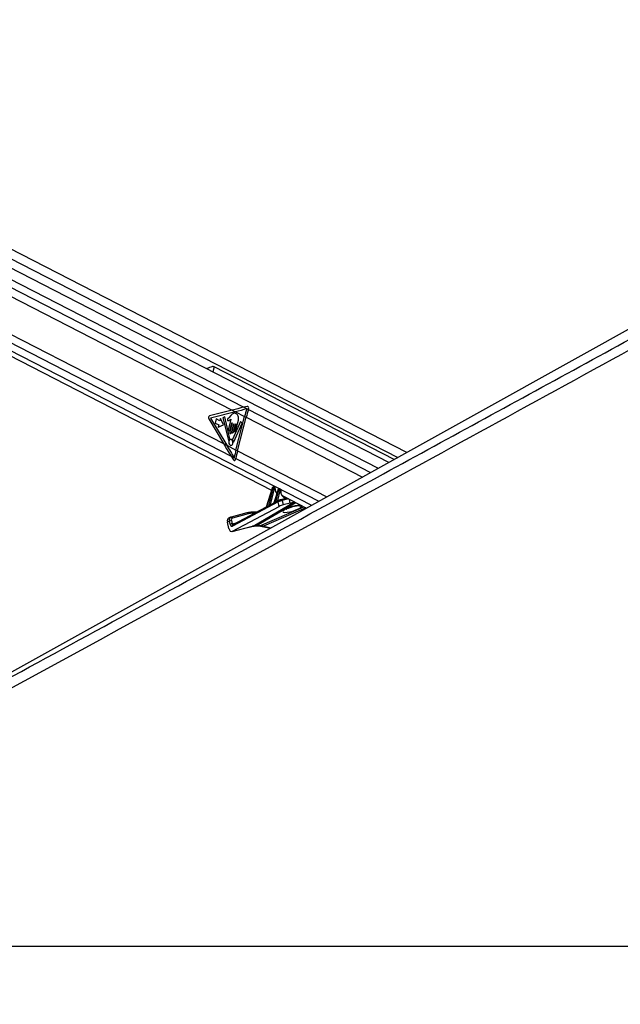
# Paper-space layout '2.5M DUO Wall Base Bracket' of a CAD drawing. Header units: millimetres. Extents: x 20 to 18989, y 40 to 14956.
# Tile 44 of 109: x 7624 to 8446, y 6531 to 7878. Entities that reach past the tile are written whole.
import ezdxf

# ---------------------------------------------------------------- set-up
doc = ezdxf.new("R2010")
doc.units = ezdxf.units.MM
doc.layers.add('COMPONENT_GEOMETRY', color=7, linetype='Continuous')
doc.styles.add('SLDTEXTSTYLE1', font='TXT', dxfattribs={"width": 0.75})
doc.dimstyles.new('SLDDIMSTYLE0', dxfattribs={"dimtxt": 150, "dimasz": 6.604, "dimexe": 0, "dimexo": 0.0625, "dimgap": 37.5, "dimtad": 0, "dimtih": 1, "dimtoh": 1, "dimdec": 0, "dimlfac": 0.5, "dimrnd": 1e-09, "dimzin": 12, "dimdsep": 46, "dimtxsty": 'SLDTEXTSTYLE1', "dimsah": 1, "dimcen": 0.09, "dimadec": 0, "dimazin": 3, "dimtfac": 1, "dimtdec": 0, "dimtofl": 0, "dimtmove": 0, "dimatfit": 3, "dimfxl": 1, "dimfrac": 2, "dimtolj": 1, "dimtzin": 12, "dimarcsym": 0})

# ---------------------------------------------------------------- blocks, each defined once
blk = doc.blocks.new('_D_24')
at = {"layer": 'COMPONENT_GEOMETRY', "color": 7, "ltscale": 2}
for p, q in [((10429.2, 6611), (10429.2, 4483.8)), ((10429.2, 2118.5), (10429.2, 4245.7)), ((7020.8, 2118.5), (10435.5, 2118.5))]:
    blk.add_line(p, q, dxfattribs=at)
for points in [[(10429.2, 6611), (10428.2, 6604.4), (10430.2, 6604.4)], [(10429.2, 2118.5), (10430.2, 2125.1), (10428.2, 2125.1)]]:
    blk.add_solid(points, dxfattribs=at)
at = {"layer": 'COMPONENT_GEOMETRY', "color": 7, "ltscale": 2, "insert": (10207.5, 4439), "char_height": 150, "attachment_point": 1, "style": 'SLDTEXTSTYLE1'}
blk.add_mtext('2246', dxfattribs=at)

psp = doc.layouts.new('2.5M DUO Wall Base Bracket')

# ---------------------------------------------------------------- linework, layer by layer
at = {"color": 8, "linetype": 'Continuous', "lineweight": 25, "ltscale": 2}
for p, q in [((6943.37, 7866.52), (8114.71, 7264.56)), ((6989.99, 7871.01), (8141.32, 7279.34)), ((6943.84, 7855.17), (7930.77, 7347.98)), ((6929.17, 7776.42), (8023.64, 7213.97)), ((6935.06, 7783.99), (7913.5, 7281.16)), ((7890.22, 7403.26), (7888.45, 7396.38)), ((7937.07, 7344.74), (8104.33, 7258.79)), ((7934.1, 7334.25), (8093.09, 7252.55)), ((7922.31, 7288.36), (8044.51, 7225.56)), ((7919.89, 7277.87), (8033.54, 7219.47)), ((7976.72, 7220.25), (7989.59, 7223.91)), ((7992.24, 7222.54), (7983.38, 7220.33)), ((7994.49, 7217.05), (7993.46, 7221.92)), ((7943.45, 7185.46), (8000.19, 7218.45)), ((8002.24, 7217.4), (7948.24, 7186)), ((7952.58, 7186), (8012.95, 7211.9)), ((8015.92, 7210.37), (7957.85, 7185.46)), ((7966.84, 7215.04), (7970.19, 7215.99)), ((8001.41, 7213.38), (8001.22, 7213.11)), ((7945.8, 7202.97), (7941.82, 7202.97)), ((7914.78, 7188.5), (7922.15, 7190.34)), ((7943.45, 7185.46), (7942.7, 7185.17)), ((7957.85, 7185.46), (7968.18, 7183.16))]:
    psp.add_line(p, q, dxfattribs=at)
at = {"color": 7, "linetype": 'Continuous', "lineweight": 25, "ltscale": 2}
for p, q in [((8129.24, 7272.63), (6951.04, 7878.12)), ((8153.66, 7286.19), (7001.85, 7878.12)), ((6923.57, 7771.74), (7968.68, 7234.65)), ((7183.64, 7719.92), (7915.04, 7344.05)), ((7176.98, 7671.4), (7903.1, 7298.23)), ((8136.54, 7276.68), (7890.22, 7403.26)), ((7915.04, 7344.05), (7884, 7336.14)), ((7919.34, 7341.84), (7885.38, 7333.19)), ((7915.04, 7344.05), (7919.34, 7341.84)), ((7919.34, 7341.84), (7931.94, 7335.36)), ((7935.63, 7349.18), (7930.77, 7347.98)), ((7930.77, 7347.98), (7937.07, 7344.74)), ((7937.07, 7344.74), (7937.45, 7345.95)), ((7882.98, 7332.18), (7903.1, 7298.23)), ((7885.38, 7333.19), (7907.41, 7296.02)), ((7893.24, 7332.05), (7891.8, 7326.44)), ((7891.8, 7326.44), (7896.67, 7323.94)), ((7898.11, 7329.55), (7893.24, 7332.05)), ((7898.91, 7332.65), (7898.11, 7329.55)), ((7903, 7323.86), (7898.91, 7332.65)), ((7904.79, 7334.84), (7902.28, 7333.62)), ((7902.28, 7333.62), (7909.74, 7302.9)), ((7911.76, 7304.9), (7904.79, 7334.84)), ((7913.15, 7331.68), (7909.74, 7318.43)), ((7913.32, 7336.76), (7910.57, 7333.72)), ((7914.73, 7326.54), (7911.58, 7314.3)), ((7912.02, 7317.26), (7914.44, 7326.69)), ((7926.47, 7328.49), (7915.37, 7304.13)), ((7917.05, 7300.65), (7928.77, 7326.4)), ((7919.65, 7315.61), (7923.42, 7330.29)), ((7920.15, 7289.47), (7931.94, 7335.36)), ((7922.31, 7288.36), (7934.1, 7334.25)), ((7928.77, 7326.4), (7926.47, 7328.49)), ((7931.94, 7335.36), (7934.1, 7334.25)), ((7896.67, 7323.94), (7895.87, 7320.84)), ((7895.87, 7320.84), (7903, 7323.86)), ((7913.86, 7313.13), (7917, 7325.37)), ((7917.29, 7325.23), (7914.61, 7314.79)), ((7916.6, 7313.77), (7919.48, 7325.01)), ((7919.77, 7324.86), (7917.66, 7316.64)), ((7903.1, 7298.23), (7907.41, 7296.02)), ((7907.41, 7296.02), (7920.15, 7289.47)), ((7920.15, 7289.47), (7922.31, 7288.36)), ((7913.5, 7281.16), (7916.8, 7275.88)), ((7913.5, 7281.16), (7919.89, 7277.87)), ((7919.63, 7276.61), (7919.89, 7277.87)), ((7969.58, 7237.53), (7961.41, 7211.33)), ((7969.84, 7237.27), (7961.77, 7211.38)), ((7964.9, 7213.16), (7970.91, 7236.72)), ((7972.29, 7236.38), (7966.84, 7215.04)), ((7970.91, 7236.72), (7969.84, 7237.27)), ((7971.64, 7238.68), (7971.02, 7238.68)), ((7971.26, 7238.62), (7972.31, 7238.08)), ((7971.88, 7238.62), (7971.26, 7238.62)), ((7972.94, 7238.08), (7971.88, 7238.62)), ((7977.66, 7235.29), (7971.98, 7217.08)), ((7973.26, 7238.01), (7972.2, 7238.55)), ((7972.31, 7238.08), (7972.94, 7238.08)), ((7977.91, 7235.03), (7972.4, 7217.34)), ((7973.37, 7236.83), (7972.74, 7236.83)), ((7974.87, 7218.71), (7978.91, 7234.52)), ((7980.28, 7234.18), (7976.72, 7220.25)), ((7978.91, 7234.52), (7977.91, 7235.03)), ((7979.37, 7236.44), (7979.09, 7236.44)), ((7979.33, 7236.38), (7980.31, 7235.88)), ((7979.61, 7236.38), (7979.33, 7236.38)), ((7980.59, 7235.88), (7979.61, 7236.38)), ((7980.91, 7235.81), (7979.94, 7236.31)), ((7980.31, 7235.88), (7980.59, 7235.88)), ((7981.02, 7234.63), (7980.74, 7234.63)), ((7977.94, 7218.71), (7915.57, 7185.41)), ((7978.43, 7220.39), (7976.4, 7219.3)), ((7979.26, 7212.49), (7977.94, 7218.71)), ((7978.43, 7220.39), (7978.63, 7220.47)), ((7981.56, 7221.61), (7981.31, 7221.51)), ((7989.97, 7223.71), (7981.56, 7221.61)), ((7983.38, 7220.33), (7984.6, 7214.57)), ((7984.13, 7226.71), (8016.57, 7210.04)), ((7915.6, 7178.5), (7979.26, 7212.49)), ((7961.4, 7211.29), (7916.06, 7187.09)), ((7971.82, 7216.86), (7966.91, 7214.24)), ((7994.49, 7217.05), (7984.6, 7214.57)), ((7911.07, 7192.35), (7908.41, 7191.03)), ((7912.72, 7197.47), (7910.05, 7196.15)), ((7912.01, 7187.93), (7911.07, 7192.35)), ((7913.21, 7197.65), (7913.41, 7197.73)), ((7935.09, 7203.61), (7913.41, 7197.73)), ((7913.85, 7192.92), (7914.78, 7188.5)), ((7936.94, 7202.34), (7915.27, 7196.45)), ((7948.32, 7204.31), (7940.48, 7204.31)), ((7910.27, 7182.27), (7908.41, 7191.03)), ((7914.85, 7178.21), (7942.7, 7185.17)), ((7915.6, 7178.5), (7943.45, 7185.46)), ((7916.06, 7187.09), (7916.04, 7187.08)), ((7946.84, 7185.66), (7951.18, 7185.66)), ((7948.24, 7186), (7952.58, 7186)), ((7955.8, 7185.13), (7967.17, 7182.6)), ((6966.76, 6611), (9506.66, 6611))]:
    psp.add_line(p, q, dxfattribs=at)
at = {"color": 7, "linetype": 'Continuous', "lineweight": 25, "ltscale": 2, "flags": 128}
for points in [[(8941.41, 7723.75), (8257.22, 7343.71), (7181.83, 6746.39)], [(7914.44, 7326.69), (7914.47, 7326.76), (7914.52, 7326.81), (7914.58, 7326.83), (7914.64, 7326.82), (7914.69, 7326.77), (7914.72, 7326.7), (7914.74, 7326.62), (7914.73, 7326.54)], [(7909.74, 7318.43), (7909.67, 7317.77), (7909.79, 7317.12), (7910.06, 7316.58), (7910.47, 7316.23), (7910.94, 7316.13), (7911.39, 7316.29), (7911.77, 7316.69), (7912.02, 7317.26)], [(7911.58, 7314.3), (7911.51, 7313.64), (7911.62, 7312.99), (7911.9, 7312.45), (7912.3, 7312.1), (7912.77, 7312), (7913.23, 7312.16), (7913.61, 7312.56), (7913.86, 7313.13)], [(7914.61, 7314.79), (7914.54, 7314.21), (7914.64, 7313.65), (7914.89, 7313.17), (7915.24, 7312.87), (7915.65, 7312.78), (7916.05, 7312.92), (7916.38, 7313.27), (7916.6, 7313.77)], [(7917, 7325.37), (7917.03, 7325.44), (7917.08, 7325.49), (7917.14, 7325.51), (7917.2, 7325.5), (7917.25, 7325.46), (7917.28, 7325.39), (7917.3, 7325.31), (7917.29, 7325.23)], [(7917.66, 7316.64), (7917.59, 7316.06), (7917.69, 7315.49), (7917.94, 7315.02), (7918.29, 7314.72), (7918.7, 7314.63), (7919.1, 7314.77), (7919.43, 7315.11), (7919.65, 7315.61)], [(7919.48, 7325.01), (7919.51, 7325.08), (7919.56, 7325.13), (7919.62, 7325.15), (7919.68, 7325.14), (7919.73, 7325.09), (7919.76, 7325.02), (7919.78, 7324.94), (7919.77, 7324.86)], [(7909.74, 7302.9), (7909.78, 7302.8), (7909.83, 7302.72), (7909.9, 7302.66), (7909.97, 7302.63), (7910.05, 7302.63), (7910.13, 7302.66), (7910.2, 7302.71), (7910.25, 7302.79)], [(7912.11, 7296.11), (7913.22, 7295.87), (7914.31, 7296.25), (7915.22, 7297.19), (7915.81, 7298.55), (7915.98, 7300.13), (7915.71, 7301.67), (7915.04, 7302.96), (7914.08, 7303.78), (7912.96, 7304.03), (7911.87, 7303.65), (7910.96, 7302.7), (7910.38, 7301.34), (7910.21, 7299.77), (7910.48, 7298.22), (7911.14, 7296.94), (7912.11, 7296.11)], [(7916.52, 7300.8), (7916.55, 7300.69), (7916.6, 7300.59), (7916.67, 7300.52), (7916.75, 7300.48), (7916.83, 7300.47), (7916.92, 7300.5), (7916.99, 7300.56), (7917.05, 7300.65)], [(7971.64, 7238.68), (7971.75, 7238.67), (7971.88, 7238.62)], [(7979.33, 7236.38), (7979.2, 7236.43), (7979.09, 7236.44)], [(7979.61, 7236.38), (7979.48, 7236.43), (7979.37, 7236.44)], [(7940.01, 7204.2), (7940.28, 7204.29), (7940.48, 7204.31)]]:
    psp.add_lwpolyline(points, dxfattribs=at)
at = {"color": 8, "linetype": 'Continuous', "lineweight": 25, "ltscale": 2, "flags": 128}
for points in [[(7969.58, 7237.53), (7969.58, 7237.52), (7969.59, 7237.47), (7969.64, 7237.41), (7969.72, 7237.34), (7969.84, 7237.27)], [(7971.02, 7238.68), (7971.13, 7238.67), (7971.26, 7238.62)], [(7973.63, 7236.5), (7973.76, 7236.56), (7973.86, 7236.63), (7973.92, 7236.71), (7973.95, 7236.79), (7973.95, 7236.82)], [(7977.91, 7235.03), (7977.8, 7235.1), (7977.72, 7235.17), (7977.67, 7235.23), (7977.66, 7235.28), (7977.66, 7235.29)], [(7981.28, 7234.23), (7981.4, 7234.27), (7981.5, 7234.32), (7981.57, 7234.37), (7981.6, 7234.43), (7981.6, 7234.43)], [(7948.24, 7186), (7947.43, 7185.72), (7946.86, 7185.66)], [(7952.58, 7186), (7951.77, 7185.72), (7951.18, 7185.66)]]:
    psp.add_lwpolyline(points, dxfattribs=at)
at = {"color": 7, "linetype": 'Continuous', "lineweight": 25, "ltscale": 4}
for centre, radius, start, end in [((8148.89, 7279.58), 224, 162.82406, 165.58065), ((8151.04, 7278.48), 224, 162.79227, 165.58127), ((7885.27, 7333.7), 2.75, 117.6599, 213.60981), ((7913.98, 7301.03), 4.13, 124.99368, 154.62018), ((7911.3, 7304.77), 0.476, 310.16118, 15.95682), ((7915.85, 7303.91), 0.527, 155.64313, 215.14842), ((7910.85, 7300.2), 5.7, 6.07971, 36.716), ((8128.86, 7235.8), 215.5, 165.57853, 168.42411), ((8131.04, 7234.69), 215.52, 165.57929, 168.4416), ((7972.63, 7240.68), 4.32, 246.60388, 265.42689), ((7971.66, 7237.16), 1.13, 343.43802, 54.66316), ((7972.28, 7237.16), 1.13, 343.43802, 54.66316), ((7980.62, 7238.47), 4.31, 246.58913, 265.46041), ((7979.65, 7234.96), 1.13, 343.42142, 54.67975), ((7979.93, 7234.96), 1.13, 343.42142, 54.67975), ((7974.46, 7218.57), 0.439, 330.89241, 18.39659), ((7961.28, 7211.24), 0.51, 346.70037, 16.87713), ((7964.43, 7213.02), 0.491, 342.69294, 17.10245), ((7971.97, 7217.2), 0.45, 333.70864, 18.06361), ((7913.71, 7186.59), 6.33, 88.76872, 114.60449), ((7939.95, 7184.66), 19.54, 89.8073, 105.01214), ((7941.75, 7184.4), 18.57, 89.81168, 105.01235), ((7914.65, 7182.17), 6.33, 88.76872, 114.60449)]:
    psp.add_arc(centre, radius, start, end, dxfattribs=at)
at = {"color": 8, "linetype": 'Continuous', "lineweight": 25, "ltscale": 4}
for centre, radius, start, end in [((7977.37, 7220.21), 0.938, 186.449, 229.75877), ((7977.37, 7220.19), 0.648, 174.15553, 237.87162), ((7979.26, 7219.23), 1.42, 125.66239, 201.54622), ((7981.75, 7219.95), 1.67, 12.97656, 96.75202), ((7967.41, 7214.96), 0.641, 175.74701, 246.91384), ((7967.44, 7214.96), 0.609, 172.87056, 247.56517), ((8008.27, 7221.12), 8.01, 251.77026, 283.62058), ((7913.63, 7196.06), 1.69, 13.71404, 97.56466), ((7935.31, 7201.94), 1.68, 13.69715, 97.57915), ((7940.26, 7202.76), 1.57, 7.70356, 82.05433), ((7916.89, 7185.93), 1.42, 125.66239, 201.54622), ((7956.39, 7188), 2.93, 258.49711, 299.82093)]:
    psp.add_arc(centre, radius, start, end, dxfattribs=at)
at = {"color": 7, "linetype": 'Continuous', "lineweight": 25, "ltscale": 4}
for centre, major_axis, ratio, start_param, end_param in [((8028.18, 7344.05), (248.67, 50.74), 0.0990698, 1.9529969, 2.0228101), ((8032.47, 7341.84), (248.67, 50.74), 0.0990698, 1.9538038, 2.0228101), ((7935.83, 7346.78), (0.24, 2.43), 0.7207392, 4.4337678, 6.5312656), ((8016.24, 7298.23), (-166.64, 238.67), 0.326868, 1.3464162, 1.4162294), ((8020.55, 7296.02), (-166.64, 238.67), 0.326868, 1.3464162, 1.4158136), ((7918.01, 7277.45), (-0.21, 2.43), 0.6873945, 2.2077259, 4.303128), ((7970.89, 7237.22), (0.71, 1.32), 0.6616964, 0.3388043, 1.8746941), ((7971.96, 7236.67), (0.67, 1.34), 0.667317, 0.3192126, 1.8551023), ((7971.51, 7237.22), (0.71, 1.32), 0.6616964, 0.0096889, 0.3388043), ((7972.63, 7236.36), (0.208, 0.455), 0.6722722, 0.2988072, 1.834697), ((7973.26, 7236.36), (0.208, 0.455), 0.6722722, 5.3177591, 6.5819926), ((7978.96, 7234.98), (0.71, 1.32), 0.6616964, 0.3388043, 1.8746941), ((7979.96, 7234.47), (0.67, 1.34), 0.667317, 0.3192126, 1.8551023), ((7980.63, 7234.16), (0.208, 0.455), 0.6722722, 0.2988072, 1.834697), ((7980.91, 7234.16), (0.208, 0.455), 0.6722722, 5.1718869, 6.5819926), ((8022.74, 7241.58), (74.5, 38.78), 0.0278678, 2.2540114, 2.2981604), ((7975.76, 7219.41), (1.24, 0.89), 0.1447744, 0.5850782, 0.8946134), ((7980.72, 7218.96), (3.84, 1.17), 0.1943779, 0.7479242, 2.3198765), ((7979.98, 7220.8), (1.89, 0.75), 0.1227735, 0.743964, 2.3159163), ((7989.4, 7236.37), (4.54, 10.03), 0.6728942, 3.0741374, 3.108444), ((8001.12, 7220.58), (9.43, 3.74), 0.1227735, 3.8855566, 4.5130244), ((8022.74, 7241.58), (74.5, 38.78), 0.0278678, 2.4450543, 2.5148881), ((8022.39, 7241.59), (74.14, 38.79), 0.0223659, 2.4463399, 2.5161738), ((7965.87, 7214.2), (1.24, 0.89), 0.1447744, 0.5850782, 0.6702758), ((8022.39, 7241.59), (74.14, 38.79), 0.0223659, 2.255297, 2.2994461), ((7981.95, 7213.16), (3.77, 1.5), 0.1227735, 0.743964, 2.3159163), ((7912.71, 7190.77), (-2.66, 5.38), 0.6675995, 0.0001383, 1.2064243), ((7915.38, 7192.09), (-2.66, 5.38), 0.6678917, 6.1529918, 6.2817417), ((7916.71, 7192.74), (-1.77, 3.59), 0.6675995, 6.1530378, 7.4896096), ((7914.27, 7184.25), (0.23, 6.12), 0.6824235, 1.9252794, 3.5208255), ((7914.68, 7189.24), (0.16, 4.08), 0.6824235, 1.9252794, 3.5208255), ((7957.56, 7148.23), (-17.75, 35.91), 0.6596861, 5.9606354, 6.1369502), ((7961.9, 7148.23), (-18.43, 35.57), 0.6894012, 5.7711874, 5.9475022)]:
    psp.add_ellipse(centre, major_axis=major_axis, ratio=ratio, start_param=start_param, end_param=end_param, dxfattribs=at)
at = {"color": 8, "linetype": 'Continuous', "lineweight": 25, "ltscale": 4}
for centre, major_axis, ratio, start_param, end_param in [((7972.58, 7236.67), (0.67, 1.34), 0.667317, 6.2765571, 6.6023979), ((7982.51, 7239.95), (5, 10.92), 0.6722722, 2.1761665, 2.9204813), ((7979.24, 7234.98), (0.71, 1.32), 0.6616964, 0.0096889, 0.3388043), ((7980.24, 7234.47), (0.67, 1.34), 0.667317, 6.2705559, 6.6023979), ((7990.07, 7236.06), (5, 10.92), 0.6722722, 2.0302942, 3.5154806), ((7997.31, 7209.15), (13.1, 4.08), 0.2216761, 1.1841565, 6.2720688), ((7915.38, 7192.09), (-2.66, 5.38), 0.6678917, 6.2817417, 7.4895636), ((7916.12, 7189.16), (0.48, 2.09), 0.5968415, 2.0232419, 3.4355812)]:
    psp.add_ellipse(centre, major_axis=major_axis, ratio=ratio, start_param=start_param, end_param=end_param, dxfattribs=at)
at = {"color": 7, "linetype": 'Continuous', "lineweight": 25, "ltscale": 2}
for points, knots in [([(9018.44, 7734.68), (9004.86, 7727.14), (8922.62, 7681.48), (8771.23, 7597.94), (8495.09, 7446.27), (8011.16, 7181.3), (7478.52, 6890.36), (7084.19, 6675.1), (6966.76, 6611)], [0, 0, 0, 0, 0.0199849, 0.1210522, 0.2221196, 0.424256, 0.8285467, 1, 1, 1, 1]), ([(7890.22, 7403.26), (7889.83, 7403.39), (7888.94, 7403.7), (7886.78, 7403.35), (7883.97, 7402.39), (7881.39, 7401.36), (7880.16, 7400.84), (7879.95, 7400.74)], [0, 0, 0, 0, 0.1354639, 0.3172319, 0.6175803, 0.933169, 1, 1, 1, 1]), ([(7923.42, 7330.29), (7923.61, 7331.23), (7923.98, 7333.01), (7923.46, 7335.8), (7922.16, 7337.89), (7920.42, 7339.19), (7918.54, 7339.87), (7916.56, 7339.75), (7914.82, 7338.47), (7913.82, 7337.33), (7913.32, 7336.76)], [0, 0, 0, 0, 0.13106102, 0.2510258, 0.37691726, 0.50135507, 0.62716297, 0.75064956, 0.8753576, 1, 1, 1, 1]), ([(7910.57, 7333.72), (7910.08, 7333.29), (7909.47, 7332.74), (7908.71, 7332.12), (7908.43, 7331.61), (7908.33, 7331.08), (7908.37, 7330.66), (7908.53, 7330.22), (7908.95, 7329.81), (7909.35, 7329.78), (7909.55, 7329.76)], [0, 0, 0, 0, 0.3695404, 0.4622399, 0.5578479, 0.6536976, 0.700186, 0.7470019, 0.872847, 1, 1, 1, 1]), ([(7909.55, 7329.76), (7909.99, 7329.8), (7910.8, 7329.87), (7911.51, 7330.42), (7911.83, 7330.67)], [0, 0, 0, 0, 0.54685055, 1, 1, 1, 1]), ([(7911.83, 7330.67), (7912.01, 7330.87), (7912.36, 7331.25), (7912.75, 7331.54), (7912.94, 7331.68)], [0, 0, 0, 0, 0.51912467, 1, 1, 1, 1]), ([(7912.94, 7331.68), (7912.98, 7331.69), (7913.04, 7331.71), (7913.11, 7331.7), (7913.15, 7331.68), (7913.15, 7331.68)], [0, 0, 0, 0, 0.5138773, 0.9847201, 1, 1, 1, 1]), ([(7971.02, 7238.68), (7970.85, 7238.67), (7970.54, 7238.63), (7970.12, 7238.37), (7969.78, 7238.01), (7969.65, 7237.69), (7969.58, 7237.53)], [0, 0, 0, 0, 0.2576436, 0.483241, 0.7418284, 1, 1, 1, 1]), ([(7972.19, 7238.53), (7972.09, 7238.59), (7971.91, 7238.67), (7971.72, 7238.68), (7971.64, 7238.68)], [0, 0, 0, 0, 0.5813712, 1, 1, 1, 1]), ([(7973.95, 7236.82), (7973.94, 7236.96), (7973.92, 7237.26), (7973.7, 7237.66), (7973.45, 7237.93), (7973.28, 7237.98), (7973.25, 7238)], [0, 0, 0, 0, 0.29147285, 0.61749918, 0.93110405, 1, 1, 1, 1]), ([(7974.31, 7234.1), (7974.31, 7234.11), (7974.07, 7234.68), (7973.99, 7235.65), (7973.96, 7236.6), (7973.95, 7236.82)], [0, 0, 0, 0, 0.010544, 0.7728406, 1, 1, 1, 1]), ([(7976.23, 7230.89), (7975.81, 7231.31), (7974.99, 7232.13), (7974.54, 7233.46), (7974.31, 7234.1)], [0, 0, 0, 0, 0.5109521, 1, 1, 1, 1]), ([(7979.09, 7236.44), (7978.93, 7236.42), (7978.61, 7236.39), (7978.2, 7236.13), (7977.85, 7235.77), (7977.72, 7235.45), (7977.66, 7235.29)], [0, 0, 0, 0, 0.2576412, 0.4832393, 0.7418491, 1, 1, 1, 1]), ([(7979.92, 7236.29), (7979.88, 7236.32), (7979.72, 7236.43), (7979.52, 7236.44), (7979.37, 7236.44)], [0, 0, 0, 0, 0.2781517, 1, 1, 1, 1]), ([(7981.6, 7234.43), (7981.6, 7234.59), (7981.61, 7234.9), (7981.43, 7235.34), (7981.18, 7235.66), (7980.98, 7235.75), (7980.91, 7235.79)], [0, 0, 0, 0, 0.2779056, 0.5768554, 0.8601879, 1, 1, 1, 1]), ([(7981.91, 7230.1), (7981.9, 7230.11), (7981.64, 7230.71), (7981.48, 7232.19), (7981.56, 7233.71), (7981.6, 7234.43)], [0, 0, 0, 0, 0.0054068, 0.53059, 1, 1, 1, 1]), ([(7976.4, 7219.3), (7976.35, 7219.27), (7975.98, 7219.08), (7975.45, 7218.71), (7975.02, 7218.46), (7974.84, 7218.35)], [0, 0, 0, 0, 0.0903962, 0.623205, 1, 1, 1, 1]), ([(7974.87, 7218.71), (7975.01, 7218.84), (7975.35, 7219.16), (7975.82, 7219.65), (7976.23, 7219.99), (7976.4, 7220.09), (7976.44, 7220.11)], [0, 0, 0, 0, 0.2922792, 0.728569, 0.9373381, 1, 1, 1, 1]), ([(7984.46, 7226.63), (7984.26, 7226.72), (7983.56, 7227.06), (7982.63, 7228.19), (7982.15, 7229.47), (7981.91, 7230.1)], [0, 0, 0, 0, 0.1686459, 0.5926875, 1, 1, 1, 1]), ([(7961.41, 7211.33), (7961.4, 7211.32), (7961.39, 7211.28), (7961.39, 7211.28), (7961.39, 7211.28)], [0, 0, 0, 0, 0.3262177, 1, 1, 1, 1]), ([(7964.9, 7213.16), (7965.04, 7213.3), (7965.42, 7213.69), (7965.91, 7214.29), (7966.38, 7214.74), (7966.62, 7214.93), (7966.74, 7214.99), (7966.77, 7215.01)], [0, 0, 0, 0, 0.2389522, 0.6746725, 0.8398672, 0.9571313, 1, 1, 1, 1]), ([(7966.92, 7214.24), (7966.89, 7214.22), (7966.72, 7214.14), (7966.19, 7213.79), (7965.55, 7213.29), (7965.08, 7212.98), (7964.9, 7212.87)], [0, 0, 0, 0, 0.0357871, 0.2208246, 0.7119232, 1, 1, 1, 1]), ([(7971.97, 7217.08), (7971.97, 7217.06), (7971.95, 7217), (7971.9, 7216.93), (7971.85, 7216.88), (7971.82, 7216.86), (7971.82, 7216.86), (7971.82, 7216.86)], [0, 0, 0, 0, 0.1313968, 0.4200238, 0.6843899, 0.960629, 1, 1, 1, 1]), ([(7988.61, 7208.34), (7988.63, 7208.36), (7988.69, 7208.41), (7989.29, 7208.81), (7990.38, 7209.41), (7992.03, 7210.19), (7994.16, 7211.05), (7996.62, 7211.9), (7999.03, 7212.61), (8000.57, 7212.96), (8001.23, 7213.11)], [0, 0, 0, 0, 0.07621088, 0.17757873, 0.29934165, 0.43991896, 0.59231895, 0.74691026, 0.89204545, 1, 1, 1, 1]), ([(8001.22, 7213.11), (8001.74, 7213.21), (8002.88, 7213.45), (8004.35, 7213.62), (8005.38, 7213.68), (8005.86, 7213.65), (8005.82, 7213.66), (8005.81, 7213.66)], [0, 0, 0, 0, 0.2280395, 0.5058311, 0.7396662, 0.9248307, 1, 1, 1, 1]), ([(7942.7, 7185.17), (7943.02, 7185.25), (7944.33, 7185.55), (7945.76, 7185.62), (7946.84, 7185.66)], [0, 0, 0, 0, 0.2497519, 1, 1, 1, 1]), ([(7951.18, 7185.66), (7951.55, 7185.66), (7952.91, 7185.63), (7954.47, 7185.42), (7955.68, 7185.16), (7955.8, 7185.13)], [0, 0, 0, 0, 0.2496125, 0.9206028, 1, 1, 1, 1]), ([(6938.01, 6611), (7144.91, 6723.86), (7472.34, 6902.46), (7799.91, 7081.23), (7920.49, 7147.03)], [0, 0, 0, 0, 0.6318873, 1, 1, 1, 1])]:
    psp.add_open_spline(points, degree=3, knots=knots, dxfattribs=at)
at = {"color": 8, "linetype": 'Continuous', "lineweight": 25, "ltscale": 2}
for points, knots in [([(7920.49, 7147.03), (7987.69, 7183.7), (8147.29, 7270.79), (8399.32, 7408.39), (8676.75, 7559.93), (8875.77, 7668.78), (8982.39, 7727.14), (8996.16, 7734.68)], [0, 0, 0, 0, 0.18768034, 0.44570232, 0.70372441, 0.96174558, 1, 1, 1, 1]), ([(7961.77, 7211.12), (7961.69, 7211.08), (7961.54, 7211), (7961.36, 7210.97), (7961.25, 7211.01), (7961.23, 7211.12), (7961.31, 7211.22), (7961.37, 7211.27), (7961.39, 7211.28), (7961.39, 7211.28)], [0, 0, 0, 0, 0.20788862, 0.38351814, 0.54801154, 0.74045178, 0.95349947, 0.99192607, 1, 1, 1, 1]), ([(7961.41, 7211.33), (7961.4, 7211.29), (7961.39, 7211.23), (7961.43, 7211.2), (7961.49, 7211.2), (7961.54, 7211.22), (7961.64, 7211.27), (7961.7, 7211.33), (7961.77, 7211.38)], [0, 0, 0, 0, 0.2365304, 0.429241, 0.4563427, 0.660676, 0.6943805, 1, 1, 1, 1]), ([(7972.37, 7217), (7972.29, 7216.96), (7972.12, 7216.87), (7971.9, 7216.8), (7971.77, 7216.79), (7971.75, 7216.83), (7971.81, 7216.85), (7971.82, 7216.86)], [0, 0, 0, 0, 0.2289083, 0.4681742, 0.7210841, 0.9706528, 1, 1, 1, 1]), ([(7971.98, 7217.08), (7971.98, 7217.08), (7971.97, 7217.07), (7971.98, 7217.06), (7972.01, 7217.07), (7972.09, 7217.1), (7972.21, 7217.18), (7972.34, 7217.29), (7972.4, 7217.34)], [0, 0, 0, 0, 0.0352857, 0.0973002, 0.3318853, 0.4021392, 0.6987543, 1, 1, 1, 1]), ([(8001.41, 7213.38), (8001.82, 7213.47), (8003.24, 7213.76), (8005.58, 7214.07), (8007.85, 7214.18), (8008.69, 7214), (8009, 7213.93)], [0, 0, 0, 0, 0.132493, 0.4514521, 0.7927878, 1, 1, 1, 1])]:
    psp.add_open_spline(points, degree=3, knots=knots, dxfattribs=at)

# ---------------------------------------------------------------- dimensions: what is measured, and where the dimension line sits
at = {"layer": 'COMPONENT_GEOMETRY', "color": 7, "ltscale": 2}
dim = psp.add_linear_dim(base=(10429.19, 6611), p1=(7018.29, 2118.49), p2=(12075.31, 6611), angle=90, dimstyle='SLDDIMSTYLE0', dxfattribs=at)
dim.commit()
dim.dimension.update_dxf_attribs({"geometry": '_D_24', "text_midpoint": (10429.19, 4364.75), "dimtype": 160})

doc.saveas('drawing.dxf')
